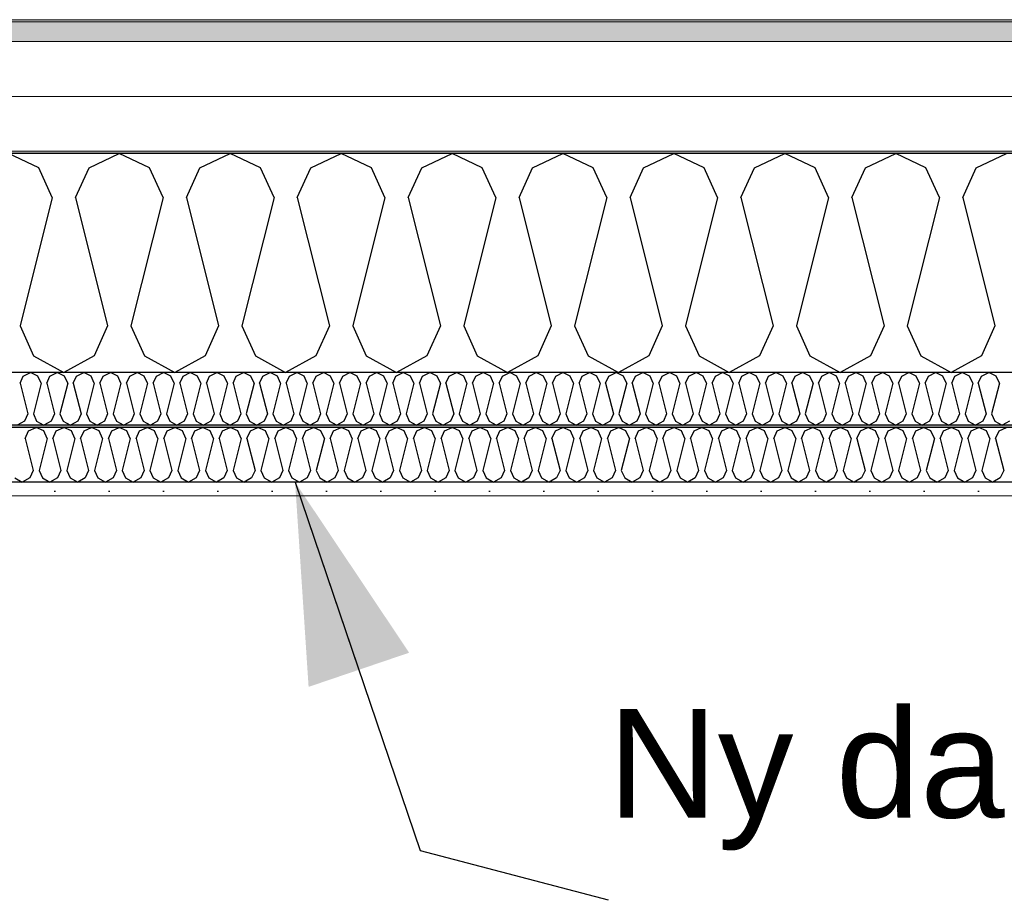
# Model space of a CAD drawing. Header units: millimetres. Extents: x -8544 to 51179, y -2070 to 13050.
# Tile 88 of 168: x 19093 to 19999, y 8328 to 9138. Entities that reach past the tile are written whole.
import ezdxf

# ---------------------------------------------------------------- set-up
doc = ezdxf.new("R2010")
doc.units = ezdxf.units.MM
doc.header["$LTSCALE"] = 0.5
doc.header["$MEASUREMENT"] = 0
doc.linetypes.add('PLINE', pattern=[0])
doc.layers.add('236- Innvendig kledning og overflate(Nye konstruksjoner)', color=7, linetype='Continuous', lineweight=0)
doc.layers.add('262- Taktekking(Nye konstruksjoner)', color=7, linetype='Continuous', lineweight=0)
for name, color, linetype in [('256- Faste himlinger og overflatebehandling (Skravur)(Nye konstruksjoner)', 7, 'Continuous'), ('256- Faste himlinger og overflatebehandling(Nye konstruksjoner)', 7, 'Continuous'), ('261- Primærkonstruksjon (tak)', 7, 'Continuous'), ('261- Primærkonstruksjon (tak) (Skravur)', 7, 'Continuous'), ('262- Taktekking (Skravur)(Nye konstruksjoner)', 7, 'Continuous'), ('832- Tekst bygning(Nye konstruksjoner)', 7, 'Continuous')]:
    doc.layers.add(name, color=color, linetype=linetype)
doc.styles.add('GENERATED_STYLE_2', font='arial.ttf')
doc.dimstyles.new('GENERATED_STYLE__2', dxfattribs={"dimtxt": 0.18, "dimasz": 182.4, "dimexe": 0.18, "dimexo": 0.0625, "dimgap": 0, "dimtad": 0, "dimtih": 1, "dimtoh": 1, "dimdec": 4, "dimzin": 0, "dimdsep": 46, "dimcen": 0.09, "dimadec": 0, "dimazin": 0, "dimtfac": 1, "dimtdec": 4, "dimtmove": 0, "dimatfit": 3, "dimldrblk": 'ARROWHEAD_5', "dimfxl": 1, "dimtolj": 1, "dimtzin": 0, "dimarcsym": 0})

# ---------------------------------------------------------------- blocks, each defined once
blk = doc.blocks.new('*X5')
at = {"layer": '261- Primærkonstruksjon (tak) (Skravur)', "linetype": 'PLINE'}
for p, q in [((19110.28, 9001.42), (19082.41, 9014.61)), ((19156.59, 9001.42), (19184.46, 9014.61)), ((19212.32, 9001.42), (19184.46, 9014.61)), ((19258.63, 9001.42), (19286.5, 9014.61)), ((19314.37, 9001.42), (19286.5, 9014.61)), ((19360.68, 9001.42), (19388.55, 9014.61)), ((19416.41, 9001.42), (19388.55, 9014.61)), ((19462.72, 9001.42), (19490.59, 9014.61)), ((19518.46, 9001.42), (19490.59, 9014.61)), ((19564.77, 9001.42), (19592.64, 9014.61)), ((19620.5, 9001.42), (19592.64, 9014.61)), ((19666.81, 9001.42), (19694.68, 9014.61)), ((19722.55, 9001.42), (19694.68, 9014.61)), ((19768.86, 9001.42), (19796.73, 9014.61)), ((19824.59, 9001.42), (19796.73, 9014.61)), ((19870.9, 9001.42), (19898.77, 9014.61)), ((19926.64, 9001.42), (19898.77, 9014.61)), ((19972.95, 9001.42), (20000.82, 9014.61)), ((19122.71, 8974.09), (19110.28, 9001.42)), ((19144.15, 8974.09), (19156.59, 9001.42)), ((19224.76, 8974.09), (19212.32, 9001.42)), ((19246.2, 8974.09), (19258.63, 9001.42)), ((19326.8, 8974.09), (19314.37, 9001.42)), ((19348.24, 8974.09), (19360.68, 9001.42)), ((19428.85, 8974.09), (19416.41, 9001.42)), ((19450.29, 8974.09), (19462.72, 9001.42)), ((19530.89, 8974.09), (19518.46, 9001.42)), ((19552.33, 8974.09), (19564.77, 9001.42)), ((19632.94, 8974.09), (19620.5, 9001.42)), ((19654.38, 8974.09), (19666.81, 9001.42)), ((19734.98, 8974.09), (19722.55, 9001.42)), ((19756.42, 8974.09), (19768.86, 9001.42)), ((19837.03, 8974.09), (19824.59, 9001.42)), ((19858.47, 8974.09), (19870.9, 9001.42)), ((19939.07, 8974.09), (19926.64, 9001.42)), ((19960.51, 8974.09), (19972.95, 9001.42)), ((19122.71, 8974.09), (19093.13, 8855.76)), ((19144.15, 8974.09), (19173.74, 8855.76)), ((19224.76, 8974.09), (19195.18, 8855.76)), ((19246.2, 8974.09), (19275.78, 8855.76)), ((19326.8, 8974.09), (19297.22, 8855.76)), ((19348.24, 8974.09), (19377.83, 8855.76)), ((19428.85, 8974.09), (19399.27, 8855.76)), ((19450.29, 8974.09), (19479.87, 8855.76)), ((19530.89, 8974.09), (19501.31, 8855.76)), ((19552.33, 8974.09), (19581.92, 8855.76)), ((19632.94, 8974.09), (19603.36, 8855.76)), ((19654.38, 8974.09), (19683.96, 8855.76)), ((19734.98, 8974.09), (19705.4, 8855.76)), ((19756.42, 8974.09), (19786.01, 8855.76)), ((19837.03, 8974.09), (19807.45, 8855.76)), ((19858.47, 8974.09), (19888.05, 8855.76)), ((19939.07, 8974.09), (19909.49, 8855.76)), ((19960.51, 8974.09), (19990.1, 8855.76)), ((19093.13, 8855.76), (19105.57, 8828.43)), ((19173.74, 8855.76), (19161.3, 8828.43)), ((19195.18, 8855.76), (19207.61, 8828.43)), ((19275.78, 8855.76), (19263.35, 8828.43)), ((19297.22, 8855.76), (19309.66, 8828.43)), ((19377.83, 8855.76), (19365.39, 8828.43)), ((19399.27, 8855.76), (19411.7, 8828.43)), ((19479.87, 8855.76), (19467.44, 8828.43)), ((19501.31, 8855.76), (19513.75, 8828.43)), ((19581.92, 8855.76), (19569.48, 8828.43)), ((19603.36, 8855.76), (19615.79, 8828.43)), ((19683.96, 8855.76), (19671.53, 8828.43)), ((19705.4, 8855.76), (19717.84, 8828.43)), ((19786.01, 8855.76), (19773.57, 8828.43)), ((19807.45, 8855.76), (19819.88, 8828.43)), ((19888.05, 8855.76), (19875.62, 8828.43)), ((19909.49, 8855.76), (19921.93, 8828.43)), ((19990.1, 8855.76), (19977.66, 8828.43)), ((19105.57, 8828.43), (19133.43, 8812.88)), ((19161.3, 8828.43), (19133.43, 8812.88)), ((19207.61, 8828.43), (19235.48, 8812.88)), ((19263.35, 8828.43), (19235.48, 8812.88)), ((19309.66, 8828.43), (19337.52, 8812.88)), ((19365.39, 8828.43), (19337.52, 8812.88)), ((19411.7, 8828.43), (19439.57, 8812.88)), ((19467.44, 8828.43), (19439.57, 8812.88)), ((19513.75, 8828.43), (19541.61, 8812.88)), ((19569.48, 8828.43), (19541.61, 8812.88)), ((19615.79, 8828.43), (19643.66, 8812.88)), ((19671.53, 8828.43), (19643.66, 8812.88)), ((19717.84, 8828.43), (19745.7, 8812.88)), ((19773.57, 8828.43), (19745.7, 8812.88)), ((19819.88, 8828.43), (19847.75, 8812.88)), ((19875.62, 8828.43), (19847.75, 8812.88)), ((19921.93, 8828.43), (19949.79, 8812.88)), ((19977.66, 8828.43), (19949.79, 8812.88))]:
    blk.add_line(p, q, dxfattribs=at)
blk = doc.blocks.new('*X44')
at = {"layer": '256- Faste himlinger og overflatebehandling (Skravur)(Nye konstruksjoner)', "linetype": 'PLINE'}
for p, q in [((19093.15, 8803.16), (19096.13, 8809.71)), ((19096.13, 8809.71), (19102.82, 8812.88)), ((19109.51, 8809.71), (19102.82, 8812.88)), ((19112.49, 8803.16), (19109.51, 8809.71)), ((19117.64, 8803.16), (19120.62, 8809.71)), ((19120.62, 8809.71), (19127.31, 8812.88)), ((19134, 8809.71), (19127.31, 8812.88)), ((19136.98, 8803.16), (19134, 8809.71)), ((19142.13, 8803.16), (19145.11, 8809.71)), ((19145.11, 8809.71), (19151.8, 8812.88)), ((19158.49, 8809.71), (19151.8, 8812.88)), ((19161.47, 8803.16), (19158.49, 8809.71)), ((19166.62, 8803.16), (19169.6, 8809.71)), ((19169.6, 8809.71), (19176.29, 8812.88)), ((19182.98, 8809.71), (19176.29, 8812.88)), ((19185.96, 8803.16), (19182.98, 8809.71)), ((19191.11, 8803.16), (19194.09, 8809.71)), ((19194.09, 8809.71), (19200.78, 8812.88)), ((19207.47, 8809.71), (19200.78, 8812.88)), ((19210.46, 8803.16), (19207.47, 8809.71)), ((19215.6, 8803.16), (19218.59, 8809.71)), ((19218.59, 8809.71), (19225.27, 8812.88)), ((19231.96, 8809.71), (19225.27, 8812.88)), ((19234.95, 8803.16), (19231.96, 8809.71)), ((19240.09, 8803.16), (19243.08, 8809.71)), ((19243.08, 8809.71), (19249.76, 8812.88)), ((19256.45, 8809.71), (19249.76, 8812.88)), ((19259.44, 8803.16), (19256.45, 8809.71)), ((19264.58, 8803.16), (19267.57, 8809.71)), ((19267.57, 8809.71), (19274.26, 8812.88)), ((19280.94, 8809.71), (19274.26, 8812.88)), ((19283.93, 8803.16), (19280.94, 8809.71)), ((19289.07, 8803.16), (19292.06, 8809.71)), ((19292.06, 8809.71), (19298.75, 8812.88)), ((19305.43, 8809.71), (19298.75, 8812.88)), ((19308.42, 8803.16), (19305.43, 8809.71)), ((19313.56, 8803.16), (19316.55, 8809.71)), ((19316.55, 8809.71), (19323.24, 8812.88)), ((19329.93, 8809.71), (19323.24, 8812.88)), ((19332.91, 8803.16), (19329.93, 8809.71)), ((19338.06, 8803.16), (19341.04, 8809.71)), ((19341.04, 8809.71), (19347.73, 8812.88)), ((19354.42, 8809.71), (19347.73, 8812.88)), ((19357.4, 8803.16), (19354.42, 8809.71)), ((19362.55, 8803.16), (19365.53, 8809.71)), ((19365.53, 8809.71), (19372.22, 8812.88)), ((19378.91, 8809.71), (19372.22, 8812.88)), ((19381.89, 8803.16), (19378.91, 8809.71)), ((19387.04, 8803.16), (19390.02, 8809.71)), ((19390.02, 8809.71), (19396.71, 8812.88)), ((19403.4, 8809.71), (19396.71, 8812.88)), ((19406.38, 8803.16), (19403.4, 8809.71)), ((19411.53, 8803.16), (19414.51, 8809.71)), ((19414.51, 8809.71), (19421.2, 8812.88)), ((19427.89, 8809.71), (19421.2, 8812.88)), ((19430.87, 8803.16), (19427.89, 8809.71)), ((19436.02, 8803.16), (19439, 8809.71)), ((19439, 8809.71), (19445.69, 8812.88)), ((19452.38, 8809.71), (19445.69, 8812.88)), ((19455.36, 8803.16), (19452.38, 8809.71)), ((19460.51, 8803.16), (19463.49, 8809.71)), ((19463.49, 8809.71), (19470.18, 8812.88)), ((19476.87, 8809.71), (19470.18, 8812.88)), ((19479.85, 8803.16), (19476.87, 8809.71)), ((19485, 8803.16), (19487.98, 8809.71)), ((19487.98, 8809.71), (19494.67, 8812.88)), ((19501.36, 8809.71), (19494.67, 8812.88)), ((19504.35, 8803.16), (19501.36, 8809.71)), ((19509.49, 8803.16), (19512.48, 8809.71)), ((19512.48, 8809.71), (19519.16, 8812.88)), ((19525.85, 8809.71), (19519.16, 8812.88)), ((19528.84, 8803.16), (19525.85, 8809.71)), ((19533.98, 8803.16), (19536.97, 8809.71)), ((19536.97, 8809.71), (19543.65, 8812.88)), ((19550.34, 8809.71), (19543.65, 8812.88)), ((19553.33, 8803.16), (19550.34, 8809.71)), ((19558.47, 8803.16), (19561.46, 8809.71)), ((19561.46, 8809.71), (19568.14, 8812.88)), ((19574.83, 8809.71), (19568.14, 8812.88)), ((19577.82, 8803.16), (19574.83, 8809.71)), ((19582.96, 8803.16), (19585.95, 8809.71)), ((19585.95, 8809.71), (19592.64, 8812.88)), ((19599.32, 8809.71), (19592.64, 8812.88)), ((19602.31, 8803.16), (19599.32, 8809.71)), ((19607.45, 8803.16), (19610.44, 8809.71)), ((19610.44, 8809.71), (19617.13, 8812.88)), ((19623.81, 8809.71), (19617.13, 8812.88)), ((19626.8, 8803.16), (19623.81, 8809.71)), ((19631.94, 8803.16), (19634.93, 8809.71)), ((19634.93, 8809.71), (19641.62, 8812.88)), ((19648.31, 8809.71), (19641.62, 8812.88)), ((19651.29, 8803.16), (19648.31, 8809.71)), ((19656.44, 8803.16), (19659.42, 8809.71)), ((19659.42, 8809.71), (19666.11, 8812.88)), ((19672.8, 8809.71), (19666.11, 8812.88)), ((19675.78, 8803.16), (19672.8, 8809.71)), ((19680.93, 8803.16), (19683.91, 8809.71)), ((19683.91, 8809.71), (19690.6, 8812.88)), ((19697.29, 8809.71), (19690.6, 8812.88)), ((19700.27, 8803.16), (19697.29, 8809.71)), ((19705.42, 8803.16), (19708.4, 8809.71)), ((19708.4, 8809.71), (19715.09, 8812.88)), ((19721.78, 8809.71), (19715.09, 8812.88)), ((19724.76, 8803.16), (19721.78, 8809.71)), ((19729.91, 8803.16), (19732.89, 8809.71)), ((19732.89, 8809.71), (19739.58, 8812.88)), ((19746.27, 8809.71), (19739.58, 8812.88)), ((19749.25, 8803.16), (19746.27, 8809.71)), ((19754.4, 8803.16), (19757.38, 8809.71)), ((19757.38, 8809.71), (19764.07, 8812.88)), ((19770.76, 8809.71), (19764.07, 8812.88)), ((19773.74, 8803.16), (19770.76, 8809.71)), ((19778.89, 8803.16), (19781.87, 8809.71)), ((19781.87, 8809.71), (19788.56, 8812.88)), ((19795.25, 8809.71), (19788.56, 8812.88)), ((19798.23, 8803.16), (19795.25, 8809.71)), ((19803.38, 8803.16), (19806.36, 8809.71)), ((19806.36, 8809.71), (19813.05, 8812.88)), ((19819.74, 8809.71), (19813.05, 8812.88)), ((19822.73, 8803.16), (19819.74, 8809.71)), ((19827.87, 8803.16), (19830.86, 8809.71)), ((19830.86, 8809.71), (19837.54, 8812.88)), ((19844.23, 8809.71), (19837.54, 8812.88)), ((19847.22, 8803.16), (19844.23, 8809.71)), ((19852.36, 8803.16), (19855.35, 8809.71)), ((19855.35, 8809.71), (19862.03, 8812.88)), ((19868.72, 8809.71), (19862.03, 8812.88)), ((19871.71, 8803.16), (19868.72, 8809.71)), ((19876.85, 8803.16), (19879.84, 8809.71)), ((19879.84, 8809.71), (19886.53, 8812.88)), ((19893.21, 8809.71), (19886.53, 8812.88)), ((19896.2, 8803.16), (19893.21, 8809.71)), ((19901.34, 8803.16), (19904.33, 8809.71)), ((19904.33, 8809.71), (19911.02, 8812.88)), ((19917.7, 8809.71), (19911.02, 8812.88)), ((19920.69, 8803.16), (19917.7, 8809.71)), ((19925.83, 8803.16), (19928.82, 8809.71)), ((19928.82, 8809.71), (19935.51, 8812.88)), ((19942.19, 8809.71), (19935.51, 8812.88)), ((19945.18, 8803.16), (19942.19, 8809.71)), ((19950.32, 8803.16), (19953.31, 8809.71)), ((19953.31, 8809.71), (19960, 8812.88)), ((19966.69, 8809.71), (19960, 8812.88)), ((19969.67, 8803.16), (19966.69, 8809.71)), ((19974.82, 8803.16), (19977.8, 8809.71)), ((19977.8, 8809.71), (19984.49, 8812.88)), ((19991.18, 8809.71), (19984.49, 8812.88)), ((19994.16, 8803.16), (19991.18, 8809.71)), ((19093.15, 8803.16), (19100.25, 8774.76)), ((19112.49, 8803.16), (19105.39, 8774.76)), ((19117.64, 8803.16), (19124.74, 8774.76)), ((19136.98, 8803.16), (19129.88, 8774.76)), ((19142.13, 8803.16), (19149.23, 8774.76)), ((19161.47, 8803.16), (19154.37, 8774.76)), ((19166.62, 8803.16), (19173.72, 8774.76)), ((19185.96, 8803.16), (19178.86, 8774.76)), ((19191.11, 8803.16), (19198.21, 8774.76)), ((19210.46, 8803.16), (19203.36, 8774.76)), ((19215.6, 8803.16), (19222.7, 8774.76)), ((19234.95, 8803.16), (19227.85, 8774.76)), ((19240.09, 8803.16), (19247.19, 8774.76)), ((19259.44, 8803.16), (19252.34, 8774.76)), ((19264.58, 8803.16), (19271.68, 8774.76)), ((19283.93, 8803.16), (19276.83, 8774.76)), ((19289.07, 8803.16), (19296.17, 8774.76)), ((19308.42, 8803.16), (19301.32, 8774.76)), ((19313.56, 8803.16), (19320.66, 8774.76)), ((19332.91, 8803.16), (19325.81, 8774.76)), ((19338.06, 8803.16), (19345.16, 8774.76)), ((19357.4, 8803.16), (19350.3, 8774.76)), ((19362.55, 8803.16), (19369.65, 8774.76)), ((19381.89, 8803.16), (19374.79, 8774.76)), ((19387.04, 8803.16), (19394.14, 8774.76)), ((19406.38, 8803.16), (19399.28, 8774.76)), ((19411.53, 8803.16), (19418.63, 8774.76)), ((19430.87, 8803.16), (19423.77, 8774.76)), ((19436.02, 8803.16), (19443.12, 8774.76)), ((19455.36, 8803.16), (19448.26, 8774.76)), ((19460.51, 8803.16), (19467.61, 8774.76)), ((19479.85, 8803.16), (19472.75, 8774.76)), ((19485, 8803.16), (19492.1, 8774.76)), ((19504.35, 8803.16), (19497.25, 8774.76)), ((19509.49, 8803.16), (19516.59, 8774.76)), ((19528.84, 8803.16), (19521.74, 8774.76)), ((19533.98, 8803.16), (19541.08, 8774.76)), ((19553.33, 8803.16), (19546.23, 8774.76)), ((19558.47, 8803.16), (19565.57, 8774.76)), ((19577.82, 8803.16), (19570.72, 8774.76)), ((19582.96, 8803.16), (19590.06, 8774.76)), ((19602.31, 8803.16), (19595.21, 8774.76)), ((19607.45, 8803.16), (19614.55, 8774.76)), ((19626.8, 8803.16), (19619.7, 8774.76)), ((19631.94, 8803.16), (19639.04, 8774.76)), ((19651.29, 8803.16), (19644.19, 8774.76)), ((19656.44, 8803.16), (19663.54, 8774.76)), ((19675.78, 8803.16), (19668.68, 8774.76)), ((19680.93, 8803.16), (19688.03, 8774.76)), ((19700.27, 8803.16), (19693.17, 8774.76)), ((19705.42, 8803.16), (19712.52, 8774.76)), ((19724.76, 8803.16), (19717.66, 8774.76)), ((19729.91, 8803.16), (19737.01, 8774.76)), ((19749.25, 8803.16), (19742.15, 8774.76)), ((19754.4, 8803.16), (19761.5, 8774.76)), ((19773.74, 8803.16), (19766.64, 8774.76)), ((19778.89, 8803.16), (19785.99, 8774.76)), ((19798.23, 8803.16), (19791.13, 8774.76)), ((19803.38, 8803.16), (19810.48, 8774.76)), ((19822.73, 8803.16), (19815.63, 8774.76)), ((19827.87, 8803.16), (19834.97, 8774.76)), ((19847.22, 8803.16), (19840.12, 8774.76)), ((19852.36, 8803.16), (19859.46, 8774.76)), ((19871.71, 8803.16), (19864.61, 8774.76)), ((19876.85, 8803.16), (19883.95, 8774.76)), ((19896.2, 8803.16), (19889.1, 8774.76)), ((19901.34, 8803.16), (19908.44, 8774.76)), ((19920.69, 8803.16), (19913.59, 8774.76)), ((19925.83, 8803.16), (19932.93, 8774.76)), ((19945.18, 8803.16), (19938.08, 8774.76)), ((19950.32, 8803.16), (19957.42, 8774.76)), ((19969.67, 8803.16), (19962.57, 8774.76)), ((19974.82, 8803.16), (19981.92, 8774.76)), ((19994.16, 8803.16), (19987.06, 8774.76)), ((19100.25, 8774.76), (19097.26, 8768.2)), ((19105.39, 8774.76), (19108.38, 8768.2)), ((19124.74, 8774.76), (19121.75, 8768.2)), ((19129.88, 8774.76), (19132.87, 8768.2)), ((19149.23, 8774.76), (19146.24, 8768.2)), ((19154.37, 8774.76), (19157.36, 8768.2)), ((19173.72, 8774.76), (19170.73, 8768.2)), ((19178.86, 8774.76), (19181.85, 8768.2)), ((19198.21, 8774.76), (19195.23, 8768.2)), ((19203.36, 8774.76), (19206.34, 8768.2)), ((19222.7, 8774.76), (19219.72, 8768.2)), ((19227.85, 8774.76), (19230.83, 8768.2)), ((19247.19, 8774.76), (19244.21, 8768.2)), ((19252.34, 8774.76), (19255.32, 8768.2)), ((19271.68, 8774.76), (19268.7, 8768.2)), ((19276.83, 8774.76), (19279.81, 8768.2)), ((19296.17, 8774.76), (19293.19, 8768.2)), ((19301.32, 8774.76), (19304.3, 8768.2)), ((19320.66, 8774.76), (19317.68, 8768.2)), ((19325.81, 8774.76), (19328.79, 8768.2)), ((19345.16, 8774.76), (19342.17, 8768.2)), ((19350.3, 8774.76), (19353.28, 8768.2)), ((19369.65, 8774.76), (19366.66, 8768.2)), ((19374.79, 8774.76), (19377.78, 8768.2)), ((19394.14, 8774.76), (19391.15, 8768.2)), ((19399.28, 8774.76), (19402.27, 8768.2)), ((19418.63, 8774.76), (19415.64, 8768.2)), ((19423.77, 8774.76), (19426.76, 8768.2)), ((19443.12, 8774.76), (19440.13, 8768.2)), ((19448.26, 8774.76), (19451.25, 8768.2)), ((19467.61, 8774.76), (19464.62, 8768.2)), ((19472.75, 8774.76), (19475.74, 8768.2)), ((19492.1, 8774.76), (19489.12, 8768.2)), ((19497.25, 8774.76), (19500.23, 8768.2)), ((19516.59, 8774.76), (19513.61, 8768.2)), ((19521.74, 8774.76), (19524.72, 8768.2)), ((19541.08, 8774.76), (19538.1, 8768.2)), ((19546.23, 8774.76), (19549.21, 8768.2)), ((19565.57, 8774.76), (19562.59, 8768.2)), ((19570.72, 8774.76), (19573.7, 8768.2)), ((19590.06, 8774.76), (19587.08, 8768.2)), ((19595.21, 8774.76), (19598.19, 8768.2)), ((19614.55, 8774.76), (19611.57, 8768.2)), ((19619.7, 8774.76), (19622.68, 8768.2)), ((19639.04, 8774.76), (19636.06, 8768.2)), ((19644.19, 8774.76), (19647.17, 8768.2)), ((19663.54, 8774.76), (19660.55, 8768.2)), ((19668.68, 8774.76), (19671.67, 8768.2)), ((19688.03, 8774.76), (19685.04, 8768.2)), ((19693.17, 8774.76), (19696.16, 8768.2)), ((19712.52, 8774.76), (19709.53, 8768.2)), ((19717.66, 8774.76), (19720.65, 8768.2)), ((19737.01, 8774.76), (19734.02, 8768.2)), ((19742.15, 8774.76), (19745.14, 8768.2)), ((19761.5, 8774.76), (19758.51, 8768.2)), ((19766.64, 8774.76), (19769.63, 8768.2)), ((19785.99, 8774.76), (19783, 8768.2)), ((19791.13, 8774.76), (19794.12, 8768.2)), ((19810.48, 8774.76), (19807.5, 8768.2)), ((19815.63, 8774.76), (19818.61, 8768.2)), ((19834.97, 8774.76), (19831.99, 8768.2)), ((19840.12, 8774.76), (19843.1, 8768.2)), ((19859.46, 8774.76), (19856.48, 8768.2)), ((19864.61, 8774.76), (19867.59, 8768.2)), ((19883.95, 8774.76), (19880.97, 8768.2)), ((19889.1, 8774.76), (19892.08, 8768.2)), ((19908.44, 8774.76), (19905.46, 8768.2)), ((19913.59, 8774.76), (19916.57, 8768.2)), ((19932.93, 8774.76), (19929.95, 8768.2)), ((19938.08, 8774.76), (19941.06, 8768.2)), ((19957.42, 8774.76), (19954.44, 8768.2)), ((19962.57, 8774.76), (19965.55, 8768.2)), ((19981.92, 8774.76), (19978.93, 8768.2)), ((19987.06, 8774.76), (19990.05, 8768.2)), ((19097.26, 8768.2), (19090.57, 8764.47)), ((19108.38, 8768.2), (19115.07, 8764.47)), ((19121.75, 8768.2), (19115.07, 8764.47)), ((19132.87, 8768.2), (19139.56, 8764.47)), ((19146.24, 8768.2), (19139.56, 8764.47)), ((19157.36, 8768.2), (19164.05, 8764.47)), ((19170.73, 8768.2), (19164.05, 8764.47)), ((19181.85, 8768.2), (19188.54, 8764.47)), ((19195.23, 8768.2), (19188.54, 8764.47)), ((19206.34, 8768.2), (19213.03, 8764.47)), ((19219.72, 8768.2), (19213.03, 8764.47)), ((19230.83, 8768.2), (19237.52, 8764.47)), ((19244.21, 8768.2), (19237.52, 8764.47)), ((19255.32, 8768.2), (19262.01, 8764.47)), ((19268.7, 8768.2), (19262.01, 8764.47)), ((19279.81, 8768.2), (19286.5, 8764.47)), ((19293.19, 8768.2), (19286.5, 8764.47)), ((19304.3, 8768.2), (19310.99, 8764.47)), ((19317.68, 8768.2), (19310.99, 8764.47)), ((19328.79, 8768.2), (19335.48, 8764.47)), ((19342.17, 8768.2), (19335.48, 8764.47)), ((19353.28, 8768.2), (19359.97, 8764.47)), ((19366.66, 8768.2), (19359.97, 8764.47)), ((19377.78, 8768.2), (19384.46, 8764.47)), ((19391.15, 8768.2), (19384.46, 8764.47)), ((19402.27, 8768.2), (19408.95, 8764.47)), ((19415.64, 8768.2), (19408.95, 8764.47)), ((19426.76, 8768.2), (19433.45, 8764.47)), ((19440.13, 8768.2), (19433.45, 8764.47)), ((19451.25, 8768.2), (19457.94, 8764.47)), ((19464.62, 8768.2), (19457.94, 8764.47)), ((19475.74, 8768.2), (19482.43, 8764.47)), ((19489.12, 8768.2), (19482.43, 8764.47)), ((19500.23, 8768.2), (19506.92, 8764.47)), ((19513.61, 8768.2), (19506.92, 8764.47)), ((19524.72, 8768.2), (19531.41, 8764.47)), ((19538.1, 8768.2), (19531.41, 8764.47)), ((19549.21, 8768.2), (19555.9, 8764.47)), ((19562.59, 8768.2), (19555.9, 8764.47)), ((19573.7, 8768.2), (19580.39, 8764.47)), ((19587.08, 8768.2), (19580.39, 8764.47)), ((19598.19, 8768.2), (19604.88, 8764.47)), ((19611.57, 8768.2), (19604.88, 8764.47)), ((19622.68, 8768.2), (19629.37, 8764.47)), ((19636.06, 8768.2), (19629.37, 8764.47)), ((19647.17, 8768.2), (19653.86, 8764.47)), ((19660.55, 8768.2), (19653.86, 8764.47)), ((19671.67, 8768.2), (19678.35, 8764.47)), ((19685.04, 8768.2), (19678.35, 8764.47)), ((19696.16, 8768.2), (19702.84, 8764.47)), ((19709.53, 8768.2), (19702.84, 8764.47)), ((19720.65, 8768.2), (19727.34, 8764.47)), ((19734.02, 8768.2), (19727.34, 8764.47)), ((19745.14, 8768.2), (19751.83, 8764.47)), ((19758.51, 8768.2), (19751.83, 8764.47)), ((19769.63, 8768.2), (19776.32, 8764.47)), ((19783, 8768.2), (19776.32, 8764.47)), ((19794.12, 8768.2), (19800.81, 8764.47)), ((19807.5, 8768.2), (19800.81, 8764.47)), ((19818.61, 8768.2), (19825.3, 8764.47)), ((19831.99, 8768.2), (19825.3, 8764.47)), ((19843.1, 8768.2), (19849.79, 8764.47)), ((19856.48, 8768.2), (19849.79, 8764.47)), ((19867.59, 8768.2), (19874.28, 8764.47)), ((19880.97, 8768.2), (19874.28, 8764.47)), ((19892.08, 8768.2), (19898.77, 8764.47)), ((19905.46, 8768.2), (19898.77, 8764.47)), ((19916.57, 8768.2), (19923.26, 8764.47)), ((19929.95, 8768.2), (19923.26, 8764.47)), ((19941.06, 8768.2), (19947.75, 8764.47)), ((19954.44, 8768.2), (19947.75, 8764.47)), ((19965.55, 8768.2), (19972.24, 8764.47)), ((19978.93, 8768.2), (19972.24, 8764.47)), ((19990.05, 8768.2), (19996.73, 8764.47)), ((20003.42, 8768.2), (19996.73, 8764.47))]:
    blk.add_line(p, q, dxfattribs=at)
blk = doc.blocks.new('*X45')
at = {"layer": '256- Faste himlinger og overflatebehandling (Skravur)(Nye konstruksjoner)', "linetype": 'PLINE'}
for p, q in [((19100.96, 8759.15), (19107.92, 8762.45)), ((19114.89, 8759.15), (19107.92, 8762.45)), ((19126.47, 8759.15), (19133.43, 8762.45)), ((19140.4, 8759.15), (19133.43, 8762.45)), ((19151.98, 8759.15), (19158.94, 8762.45)), ((19165.91, 8759.15), (19158.94, 8762.45)), ((19177.49, 8759.15), (19184.46, 8762.45)), ((19191.42, 8759.15), (19184.46, 8762.45)), ((19203, 8759.15), (19209.97, 8762.45)), ((19216.93, 8759.15), (19209.97, 8762.45)), ((19228.51, 8759.15), (19235.48, 8762.45)), ((19242.45, 8759.15), (19235.48, 8762.45)), ((19254.02, 8759.15), (19260.99, 8762.45)), ((19267.96, 8759.15), (19260.99, 8762.45)), ((19279.53, 8759.15), (19286.5, 8762.45)), ((19293.47, 8759.15), (19286.5, 8762.45)), ((19305.05, 8759.15), (19312.01, 8762.45)), ((19318.98, 8759.15), (19312.01, 8762.45)), ((19330.56, 8759.15), (19337.52, 8762.45)), ((19344.49, 8759.15), (19337.52, 8762.45)), ((19356.07, 8759.15), (19363.03, 8762.45)), ((19370, 8759.15), (19363.03, 8762.45)), ((19381.58, 8759.15), (19388.55, 8762.45)), ((19395.51, 8759.15), (19388.55, 8762.45)), ((19407.09, 8759.15), (19414.06, 8762.45)), ((19421.02, 8759.15), (19414.06, 8762.45)), ((19432.6, 8759.15), (19439.57, 8762.45)), ((19446.54, 8759.15), (19439.57, 8762.45)), ((19458.11, 8759.15), (19465.08, 8762.45)), ((19472.05, 8759.15), (19465.08, 8762.45)), ((19483.62, 8759.15), (19490.59, 8762.45)), ((19497.56, 8759.15), (19490.59, 8762.45)), ((19509.14, 8759.15), (19516.1, 8762.45)), ((19523.07, 8759.15), (19516.1, 8762.45)), ((19534.65, 8759.15), (19541.61, 8762.45)), ((19548.58, 8759.15), (19541.61, 8762.45)), ((19560.16, 8759.15), (19567.12, 8762.45)), ((19574.09, 8759.15), (19567.12, 8762.45)), ((19585.67, 8759.15), (19592.64, 8762.45)), ((19599.6, 8759.15), (19592.64, 8762.45)), ((19611.18, 8759.15), (19618.15, 8762.45)), ((19625.11, 8759.15), (19618.15, 8762.45)), ((19636.69, 8759.15), (19643.66, 8762.45)), ((19650.62, 8759.15), (19643.66, 8762.45)), ((19662.2, 8759.15), (19669.17, 8762.45)), ((19676.14, 8759.15), (19669.17, 8762.45)), ((19687.71, 8759.15), (19694.68, 8762.45)), ((19701.65, 8759.15), (19694.68, 8762.45)), ((19713.23, 8759.15), (19720.19, 8762.45)), ((19727.16, 8759.15), (19720.19, 8762.45)), ((19738.74, 8759.15), (19745.7, 8762.45)), ((19752.67, 8759.15), (19745.7, 8762.45)), ((19764.25, 8759.15), (19771.21, 8762.45)), ((19778.18, 8759.15), (19771.21, 8762.45)), ((19789.76, 8759.15), (19796.73, 8762.45)), ((19803.69, 8759.15), (19796.73, 8762.45)), ((19815.27, 8759.15), (19822.24, 8762.45)), ((19829.2, 8759.15), (19822.24, 8762.45)), ((19840.78, 8759.15), (19847.75, 8762.45)), ((19854.71, 8759.15), (19847.75, 8762.45)), ((19866.29, 8759.15), (19873.26, 8762.45)), ((19880.23, 8759.15), (19873.26, 8762.45)), ((19891.8, 8759.15), (19898.77, 8762.45)), ((19905.74, 8759.15), (19898.77, 8762.45)), ((19917.32, 8759.15), (19924.28, 8762.45)), ((19931.25, 8759.15), (19924.28, 8762.45)), ((19942.83, 8759.15), (19949.79, 8762.45)), ((19956.76, 8759.15), (19949.79, 8762.45)), ((19968.34, 8759.15), (19975.3, 8762.45)), ((19982.27, 8759.15), (19975.3, 8762.45)), ((19993.85, 8759.15), (20000.82, 8762.45)), ((19097.85, 8752.32), (19100.96, 8759.15)), ((19097.85, 8752.32), (19105.24, 8722.74)), ((19118, 8752.32), (19110.6, 8722.74)), ((19118, 8752.32), (19114.89, 8759.15)), ((19123.36, 8752.32), (19126.47, 8759.15)), ((19123.36, 8752.32), (19130.75, 8722.74)), ((19143.51, 8752.32), (19136.11, 8722.74)), ((19143.51, 8752.32), (19140.4, 8759.15)), ((19148.87, 8752.32), (19151.98, 8759.15)), ((19148.87, 8752.32), (19156.26, 8722.74)), ((19169.02, 8752.32), (19161.62, 8722.74)), ((19169.02, 8752.32), (19165.91, 8759.15)), ((19174.38, 8752.32), (19177.49, 8759.15)), ((19174.38, 8752.32), (19181.78, 8722.74)), ((19194.53, 8752.32), (19187.14, 8722.74)), ((19194.53, 8752.32), (19191.42, 8759.15)), ((19199.89, 8752.32), (19203, 8759.15)), ((19199.89, 8752.32), (19207.29, 8722.74)), ((19220.04, 8752.32), (19212.65, 8722.74)), ((19220.04, 8752.32), (19216.93, 8759.15)), ((19225.4, 8752.32), (19228.51, 8759.15)), ((19225.4, 8752.32), (19232.8, 8722.74)), ((19245.55, 8752.32), (19238.16, 8722.74)), ((19245.55, 8752.32), (19242.45, 8759.15)), ((19250.91, 8752.32), (19254.02, 8759.15)), ((19250.91, 8752.32), (19258.31, 8722.74)), ((19271.07, 8752.32), (19263.67, 8722.74)), ((19271.07, 8752.32), (19267.96, 8759.15)), ((19276.43, 8752.32), (19279.53, 8759.15)), ((19276.43, 8752.32), (19283.82, 8722.74)), ((19296.58, 8752.32), (19289.18, 8722.74)), ((19296.58, 8752.32), (19293.47, 8759.15)), ((19301.94, 8752.32), (19305.05, 8759.15)), ((19301.94, 8752.32), (19309.33, 8722.74)), ((19322.09, 8752.32), (19314.69, 8722.74)), ((19322.09, 8752.32), (19318.98, 8759.15)), ((19327.45, 8752.32), (19330.56, 8759.15)), ((19327.45, 8752.32), (19334.84, 8722.74)), ((19347.6, 8752.32), (19340.2, 8722.74)), ((19347.6, 8752.32), (19344.49, 8759.15)), ((19352.96, 8752.32), (19356.07, 8759.15)), ((19352.96, 8752.32), (19360.35, 8722.74)), ((19373.11, 8752.32), (19365.71, 8722.74)), ((19373.11, 8752.32), (19370, 8759.15)), ((19378.47, 8752.32), (19381.58, 8759.15)), ((19378.47, 8752.32), (19385.87, 8722.74)), ((19398.62, 8752.32), (19391.23, 8722.74)), ((19398.62, 8752.32), (19395.51, 8759.15)), ((19403.98, 8752.32), (19407.09, 8759.15)), ((19403.98, 8752.32), (19411.38, 8722.74)), ((19424.13, 8752.32), (19416.74, 8722.74)), ((19424.13, 8752.32), (19421.02, 8759.15)), ((19429.49, 8752.32), (19432.6, 8759.15)), ((19429.49, 8752.32), (19436.89, 8722.74)), ((19449.64, 8752.32), (19442.25, 8722.74)), ((19449.64, 8752.32), (19446.54, 8759.15)), ((19455, 8752.32), (19458.11, 8759.15)), ((19455, 8752.32), (19462.4, 8722.74)), ((19475.16, 8752.32), (19467.76, 8722.74)), ((19475.16, 8752.32), (19472.05, 8759.15)), ((19480.51, 8752.32), (19483.62, 8759.15)), ((19480.51, 8752.32), (19487.91, 8722.74)), ((19500.67, 8752.32), (19493.27, 8722.74)), ((19500.67, 8752.32), (19497.56, 8759.15)), ((19506.03, 8752.32), (19509.14, 8759.15)), ((19506.03, 8752.32), (19513.42, 8722.74)), ((19526.18, 8752.32), (19518.78, 8722.74)), ((19526.18, 8752.32), (19523.07, 8759.15)), ((19531.54, 8752.32), (19534.65, 8759.15)), ((19531.54, 8752.32), (19538.93, 8722.74)), ((19551.69, 8752.32), (19544.29, 8722.74)), ((19551.69, 8752.32), (19548.58, 8759.15)), ((19557.05, 8752.32), (19560.16, 8759.15)), ((19557.05, 8752.32), (19564.44, 8722.74)), ((19577.2, 8752.32), (19569.8, 8722.74)), ((19577.2, 8752.32), (19574.09, 8759.15)), ((19582.56, 8752.32), (19585.67, 8759.15)), ((19582.56, 8752.32), (19589.96, 8722.74)), ((19602.71, 8752.32), (19595.32, 8722.74)), ((19602.71, 8752.32), (19599.6, 8759.15)), ((19608.07, 8752.32), (19611.18, 8759.15)), ((19608.07, 8752.32), (19615.47, 8722.74)), ((19628.22, 8752.32), (19620.83, 8722.74)), ((19628.22, 8752.32), (19625.11, 8759.15)), ((19633.58, 8752.32), (19636.69, 8759.15)), ((19633.58, 8752.32), (19640.98, 8722.74)), ((19653.73, 8752.32), (19646.34, 8722.74)), ((19653.73, 8752.32), (19650.62, 8759.15)), ((19659.09, 8752.32), (19662.2, 8759.15)), ((19659.09, 8752.32), (19666.49, 8722.74)), ((19679.25, 8752.32), (19671.85, 8722.74)), ((19679.25, 8752.32), (19676.14, 8759.15)), ((19684.6, 8752.32), (19687.71, 8759.15)), ((19684.6, 8752.32), (19692, 8722.74)), ((19704.76, 8752.32), (19697.36, 8722.74)), ((19704.76, 8752.32), (19701.65, 8759.15)), ((19710.12, 8752.32), (19713.23, 8759.15)), ((19710.12, 8752.32), (19717.51, 8722.74)), ((19730.27, 8752.32), (19722.87, 8722.74)), ((19730.27, 8752.32), (19727.16, 8759.15)), ((19735.63, 8752.32), (19738.74, 8759.15)), ((19735.63, 8752.32), (19743.02, 8722.74)), ((19755.78, 8752.32), (19748.38, 8722.74)), ((19755.78, 8752.32), (19752.67, 8759.15)), ((19761.14, 8752.32), (19764.25, 8759.15)), ((19761.14, 8752.32), (19768.53, 8722.74)), ((19781.29, 8752.32), (19773.89, 8722.74)), ((19781.29, 8752.32), (19778.18, 8759.15)), ((19786.65, 8752.32), (19789.76, 8759.15)), ((19786.65, 8752.32), (19794.05, 8722.74)), ((19806.8, 8752.32), (19799.41, 8722.74)), ((19806.8, 8752.32), (19803.69, 8759.15)), ((19812.16, 8752.32), (19815.27, 8759.15)), ((19812.16, 8752.32), (19819.56, 8722.74)), ((19832.31, 8752.32), (19824.92, 8722.74)), ((19832.31, 8752.32), (19829.2, 8759.15)), ((19837.67, 8752.32), (19840.78, 8759.15)), ((19837.67, 8752.32), (19845.07, 8722.74)), ((19857.82, 8752.32), (19850.43, 8722.74)), ((19857.82, 8752.32), (19854.71, 8759.15)), ((19863.18, 8752.32), (19866.29, 8759.15)), ((19863.18, 8752.32), (19870.58, 8722.74)), ((19883.34, 8752.32), (19875.94, 8722.74)), ((19883.34, 8752.32), (19880.23, 8759.15)), ((19888.69, 8752.32), (19891.8, 8759.15)), ((19888.69, 8752.32), (19896.09, 8722.74)), ((19908.85, 8752.32), (19901.45, 8722.74)), ((19908.85, 8752.32), (19905.74, 8759.15)), ((19914.21, 8752.32), (19917.32, 8759.15)), ((19914.21, 8752.32), (19921.6, 8722.74)), ((19934.36, 8752.32), (19926.96, 8722.74)), ((19934.36, 8752.32), (19931.25, 8759.15)), ((19939.72, 8752.32), (19942.83, 8759.15)), ((19939.72, 8752.32), (19947.11, 8722.74)), ((19959.87, 8752.32), (19952.47, 8722.74)), ((19959.87, 8752.32), (19956.76, 8759.15)), ((19965.23, 8752.32), (19968.34, 8759.15)), ((19965.23, 8752.32), (19972.62, 8722.74)), ((19985.38, 8752.32), (19977.98, 8722.74)), ((19985.38, 8752.32), (19982.27, 8759.15)), ((19990.74, 8752.32), (19993.85, 8759.15)), ((19990.74, 8752.32), (19998.14, 8722.74)), ((19088.2, 8715.9), (19095.17, 8712.02)), ((19102.13, 8715.9), (19095.17, 8712.02)), ((19105.24, 8722.74), (19102.13, 8715.9)), ((19110.6, 8722.74), (19113.71, 8715.9)), ((19113.71, 8715.9), (19120.68, 8712.02)), ((19127.64, 8715.9), (19120.68, 8712.02)), ((19130.75, 8722.74), (19127.64, 8715.9)), ((19136.11, 8722.74), (19139.22, 8715.9)), ((19139.22, 8715.9), (19146.19, 8712.02)), ((19153.16, 8715.9), (19146.19, 8712.02)), ((19156.26, 8722.74), (19153.16, 8715.9)), ((19161.62, 8722.74), (19164.73, 8715.9)), ((19164.73, 8715.9), (19171.7, 8712.02)), ((19178.67, 8715.9), (19171.7, 8712.02)), ((19181.78, 8722.74), (19178.67, 8715.9)), ((19187.14, 8722.74), (19190.24, 8715.9)), ((19190.24, 8715.9), (19197.21, 8712.02)), ((19204.18, 8715.9), (19197.21, 8712.02)), ((19207.29, 8722.74), (19204.18, 8715.9)), ((19212.65, 8722.74), (19215.76, 8715.9)), ((19215.76, 8715.9), (19222.72, 8712.02)), ((19229.69, 8715.9), (19222.72, 8712.02)), ((19232.8, 8722.74), (19229.69, 8715.9)), ((19238.16, 8722.74), (19241.27, 8715.9)), ((19241.27, 8715.9), (19248.23, 8712.02)), ((19255.2, 8715.9), (19248.23, 8712.02)), ((19258.31, 8722.74), (19255.2, 8715.9)), ((19263.67, 8722.74), (19266.78, 8715.9)), ((19266.78, 8715.9), (19273.75, 8712.02)), ((19280.71, 8715.9), (19273.75, 8712.02)), ((19283.82, 8722.74), (19280.71, 8715.9)), ((19289.18, 8722.74), (19292.29, 8715.9)), ((19292.29, 8715.9), (19299.26, 8712.02)), ((19306.22, 8715.9), (19299.26, 8712.02)), ((19309.33, 8722.74), (19306.22, 8715.9)), ((19314.69, 8722.74), (19317.8, 8715.9)), ((19317.8, 8715.9), (19324.77, 8712.02)), ((19331.73, 8715.9), (19324.77, 8712.02)), ((19334.84, 8722.74), (19331.73, 8715.9)), ((19340.2, 8722.74), (19343.31, 8715.9)), ((19343.31, 8715.9), (19350.28, 8712.02)), ((19357.25, 8715.9), (19350.28, 8712.02)), ((19360.35, 8722.74), (19357.25, 8715.9)), ((19365.71, 8722.74), (19368.82, 8715.9)), ((19368.82, 8715.9), (19375.79, 8712.02)), ((19382.76, 8715.9), (19375.79, 8712.02)), ((19385.87, 8722.74), (19382.76, 8715.9)), ((19391.23, 8722.74), (19394.33, 8715.9)), ((19394.33, 8715.9), (19401.3, 8712.02)), ((19408.27, 8715.9), (19401.3, 8712.02)), ((19411.38, 8722.74), (19408.27, 8715.9)), ((19416.74, 8722.74), (19419.85, 8715.9)), ((19419.85, 8715.9), (19426.81, 8712.02)), ((19433.78, 8715.9), (19426.81, 8712.02)), ((19436.89, 8722.74), (19433.78, 8715.9)), ((19442.25, 8722.74), (19445.36, 8715.9)), ((19445.36, 8715.9), (19452.32, 8712.02)), ((19459.29, 8715.9), (19452.32, 8712.02)), ((19462.4, 8722.74), (19459.29, 8715.9)), ((19467.76, 8722.74), (19470.87, 8715.9)), ((19470.87, 8715.9), (19477.84, 8712.02)), ((19484.8, 8715.9), (19477.84, 8712.02)), ((19487.91, 8722.74), (19484.8, 8715.9)), ((19493.27, 8722.74), (19496.38, 8715.9)), ((19496.38, 8715.9), (19503.35, 8712.02)), ((19510.31, 8715.9), (19503.35, 8712.02)), ((19513.42, 8722.74), (19510.31, 8715.9)), ((19518.78, 8722.74), (19521.89, 8715.9)), ((19521.89, 8715.9), (19528.86, 8712.02)), ((19535.82, 8715.9), (19528.86, 8712.02)), ((19538.93, 8722.74), (19535.82, 8715.9)), ((19544.29, 8722.74), (19547.4, 8715.9)), ((19547.4, 8715.9), (19554.37, 8712.02)), ((19561.34, 8715.9), (19554.37, 8712.02)), ((19564.44, 8722.74), (19561.34, 8715.9)), ((19569.8, 8722.74), (19572.91, 8715.9)), ((19572.91, 8715.9), (19579.88, 8712.02)), ((19586.85, 8715.9), (19579.88, 8712.02)), ((19589.96, 8722.74), (19586.85, 8715.9)), ((19595.32, 8722.74), (19598.42, 8715.9)), ((19598.42, 8715.9), (19605.39, 8712.02)), ((19612.36, 8715.9), (19605.39, 8712.02)), ((19615.47, 8722.74), (19612.36, 8715.9)), ((19620.83, 8722.74), (19623.94, 8715.9)), ((19623.94, 8715.9), (19630.9, 8712.02)), ((19637.87, 8715.9), (19630.9, 8712.02)), ((19640.98, 8722.74), (19637.87, 8715.9)), ((19646.34, 8722.74), (19649.45, 8715.9)), ((19649.45, 8715.9), (19656.41, 8712.02)), ((19663.38, 8715.9), (19656.41, 8712.02)), ((19666.49, 8722.74), (19663.38, 8715.9)), ((19671.85, 8722.74), (19674.96, 8715.9)), ((19674.96, 8715.9), (19681.93, 8712.02)), ((19688.89, 8715.9), (19681.93, 8712.02)), ((19692, 8722.74), (19688.89, 8715.9)), ((19697.36, 8722.74), (19700.47, 8715.9)), ((19700.47, 8715.9), (19707.44, 8712.02)), ((19714.4, 8715.9), (19707.44, 8712.02)), ((19717.51, 8722.74), (19714.4, 8715.9)), ((19722.87, 8722.74), (19725.98, 8715.9)), ((19725.98, 8715.9), (19732.95, 8712.02)), ((19739.91, 8715.9), (19732.95, 8712.02)), ((19743.02, 8722.74), (19739.91, 8715.9)), ((19748.38, 8722.74), (19751.49, 8715.9)), ((19751.49, 8715.9), (19758.46, 8712.02)), ((19765.43, 8715.9), (19758.46, 8712.02)), ((19768.53, 8722.74), (19765.43, 8715.9)), ((19773.89, 8722.74), (19777, 8715.9)), ((19777, 8715.9), (19783.97, 8712.02)), ((19790.94, 8715.9), (19783.97, 8712.02)), ((19794.05, 8722.74), (19790.94, 8715.9)), ((19799.41, 8722.74), (19802.51, 8715.9)), ((19802.51, 8715.9), (19809.48, 8712.02)), ((19816.45, 8715.9), (19809.48, 8712.02)), ((19819.56, 8722.74), (19816.45, 8715.9)), ((19824.92, 8722.74), (19828.03, 8715.9)), ((19828.03, 8715.9), (19834.99, 8712.02)), ((19841.96, 8715.9), (19834.99, 8712.02)), ((19845.07, 8722.74), (19841.96, 8715.9)), ((19850.43, 8722.74), (19853.54, 8715.9)), ((19853.54, 8715.9), (19860.5, 8712.02)), ((19867.47, 8715.9), (19860.5, 8712.02)), ((19870.58, 8722.74), (19867.47, 8715.9)), ((19875.94, 8722.74), (19879.05, 8715.9)), ((19879.05, 8715.9), (19886.01, 8712.02)), ((19892.98, 8715.9), (19886.01, 8712.02)), ((19896.09, 8722.74), (19892.98, 8715.9)), ((19901.45, 8722.74), (19904.56, 8715.9)), ((19904.56, 8715.9), (19911.53, 8712.02)), ((19918.49, 8715.9), (19911.53, 8712.02)), ((19921.6, 8722.74), (19918.49, 8715.9)), ((19926.96, 8722.74), (19930.07, 8715.9)), ((19930.07, 8715.9), (19937.04, 8712.02)), ((19944, 8715.9), (19937.04, 8712.02)), ((19947.11, 8722.74), (19944, 8715.9)), ((19952.47, 8722.74), (19955.58, 8715.9)), ((19955.58, 8715.9), (19962.55, 8712.02)), ((19969.52, 8715.9), (19962.55, 8712.02)), ((19972.62, 8722.74), (19969.52, 8715.9)), ((19977.98, 8722.74), (19981.09, 8715.9)), ((19981.09, 8715.9), (19988.06, 8712.02)), ((19995.03, 8715.9), (19988.06, 8712.02)), ((19998.14, 8722.74), (19995.03, 8715.9))]:
    blk.add_line(p, q, dxfattribs=at)
blk = doc.blocks.new('ARROWHEAD_5')
at = {"linetype": 'Continuous'}
blk.add_hatch(color=256, dxfattribs=at).paths.add_polyline_path([(-1, 0.2679), (0, 0), (-1, -0.2679)])
blk.add_line((0, 0), (-1, 0), dxfattribs=at)

msp = doc.modelspace()

# ---------------------------------------------------------------- hatches: boundary and pattern name
at = {"layer": '256- Faste himlinger og overflatebehandling (Skravur)(Nye konstruksjoner)', "linetype": 'Continuous'}
msp.add_hatch(color=256, dxfattribs=at).paths.add_polyline_path([(22121.93, 8764.47), (18711.93, 8764.47), (18711.93, 8762.45), (22121.93, 8762.45)])
h = msp.add_hatch(dxfattribs=at)
h.set_pattern_fill('Gips', color=256, style=0, pattern_type=2)
h.set_pattern_definition([(0, (0, 0), (0, 86.60254), [0, -50]), (0, (25, 43.3), (0, 86.60254), [0, -50])])
h.paths.add_polyline_path([(18711.93, 8712.02), (18711.93, 8699.41), (22121.93, 8699.41), (22121.93, 8712.02)])
at = {"layer": '262- Taktekking (Skravur)(Nye konstruksjoner)', "linetype": 'Continuous'}
msp.add_hatch(color=256, dxfattribs=at).paths.add_polyline_path([(18466.93, 9137.66), (18466.93, 9135.64), (25981.93, 9135.64), (25991.93, 9135.64), (25991.46, 9137.66)])
h = msp.add_hatch(dxfattribs=at)
h.set_pattern_fill('Prikker_tett', color=256, style=0, pattern_type=2)
h.set_pattern_definition([(0, (0, 0), (0, 43.30127), [0, -25]), (0, (12.5, 21.65), (0, 43.30127), [0, -25])])
h.paths.add_polyline_path([(18466.93, 9014.61), (26011.93, 9014.61), (26011.93, 9016.62), (18466.93, 9016.62)])
at = {"layer": '262- Taktekking(Nye konstruksjoner)', "linetype": 'Continuous'}
msp.add_hatch(color=256, dxfattribs=at).paths.add_polyline_path([(18466.93, 9117.49), (25981.93, 9117.49), (25981.93, 9135.64), (18466.93, 9135.64)])

# ---------------------------------------------------------------- linework, layer by layer
at = {"layer": '236- Innvendig kledning og overflate(Nye konstruksjoner)', "linetype": 'PLINE'}
msp.add_line((22121.93, 8699.41), (18711.93, 8699.41), dxfattribs=at)
at = {"layer": '256- Faste himlinger og overflatebehandling(Nye konstruksjoner)', "linetype": 'PLINE'}
for p, q in [((22121.93, 8764.47), (18711.93, 8764.47)), ((22121.93, 8762.45), (18711.93, 8762.45)), ((22121.93, 8712.02), (18711.93, 8712.02))]:
    msp.add_line(p, q, dxfattribs=at)
at = {"layer": '261- Primærkonstruksjon (tak)', "linetype": 'PLINE'}
msp.add_line((22121.93, 8812.88), (18711.93, 8812.88), dxfattribs=at)
at = {"layer": '261- Primærkonstruksjon (tak)', "linetype": 'PLINE', "flags": 128}
msp.add_lwpolyline([(25961.93, 9014.61), (18524.93, 9014.61), (18505.93, 9014.61), (18475.93, 9014.61), (18466.93, 9014.61), (18266.93, 9014.61)], dxfattribs=at)
at = {"layer": '262- Taktekking(Nye konstruksjoner)', "linetype": 'PLINE'}
for p, q in [((26011.93, 9137.66), (18466.93, 9137.66)), ((26011.93, 9067.05), (18466.93, 9067.05)), ((26011.93, 9016.62), (18466.93, 9016.62))]:
    msp.add_line(p, q, dxfattribs=at)
at = {"layer": '262- Taktekking(Nye konstruksjoner)', "linetype": 'PLINE', "flags": 128}
for points in [[(26011.93, 9135.64), (25991.93, 9135.64), (25981.93, 9135.64), (18466.93, 9135.64)], [(26011.93, 9117.49), (25981.93, 9117.49), (18466.93, 9117.49)]]:
    msp.add_lwpolyline(points, dxfattribs=at)

# ---------------------------------------------------------------- block references
at = {"layer": '256- Faste himlinger og overflatebehandling(Nye konstruksjoner)'}
for name in ['*X44', '*X45']:
    msp.add_blockref(name, (0, 0), dxfattribs=at)
at = {"layer": '261- Primærkonstruksjon (tak)'}
msp.add_blockref('*X5', (0, 0), dxfattribs=at)

# ---------------------------------------------------------------- texts
at = {"layer": '832- Tekst bygning(Nye konstruksjoner)', "linetype": 'Continuous', "insert": (19634.1, 8373.1), "char_height": 100, "attachment_point": 7, "style": 'GENERATED_STYLE_2'}
msp.add_mtext('\\A1;{\\pql;\\fArial|b0|i0|c0|p0;\\W1.000000;Ny dampsperre og isolering}', dxfattribs=at)

# ---------------------------------------------------------------- leaders
at = {"layer": '832- Tekst bygning(Nye konstruksjoner)', "linetype": 'PLINE', "annotation_type": 0, "has_hookline": 1, "hookline_direction": 0, "text_width": 1686.7}
msp.add_leader([(19346.2, 8712.02), (19461.36, 8373.1), (19634.1, 8327.68)], dimstyle='GENERATED_STYLE__2', dxfattribs=at)

doc.saveas('drawing.dxf')
